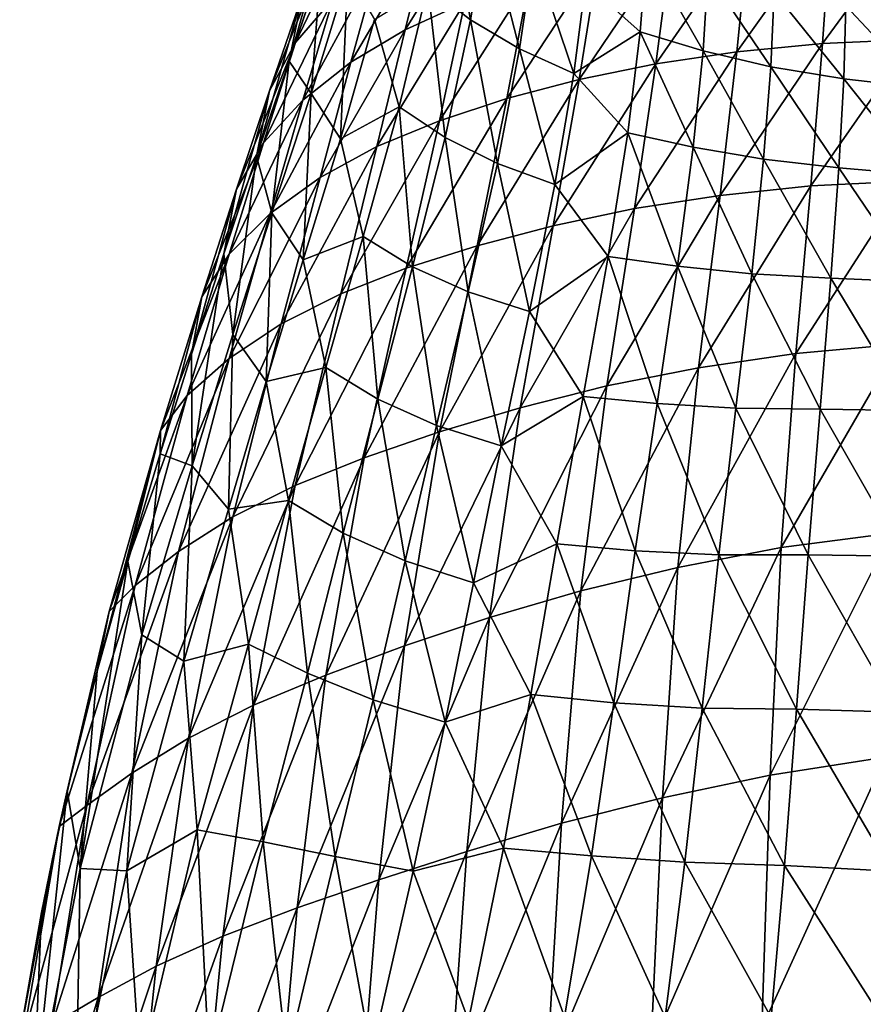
# Model space of a CAD drawing. Header units: millimetres. Extents: x -110 to 119, y -127 to 212.
# Tile 4 of 186: x -23 to -3, y -96 to -73. Entities that reach past the tile are written whole.
import ezdxf

# ---------------------------------------------------------------- set-up
doc = ezdxf.new("R2010")
doc.units = ezdxf.units.MM
doc.header["$LTSCALE"] = 26.699852
doc.layers.add('89', color=7, linetype='CONTINUOUS')
doc.layers.add('90', color=7, linetype='CONTINUOUS')

msp = doc.modelspace()

# ---------------------------------------------------------------- linework, layer by layer
at = {"layer": '89', "color": 7, "linetype": 'CONTINUOUS', "true_color": 0xa2afbf}
for points in [[(-15.777, -71.755, 61.188), (-16.508, -73.915, 66.246), (-15.463, -70.234, 62.025), (-15.777, -71.755, 61.188)], [(-15.463, -70.234, 62.025), (-16.508, -73.915, 66.246), (-16.204, -72.416, 67.276), (-15.463, -70.234, 62.025)], [(-15.634, -71.292, 68.373), (-16.357, -73.487, 73.217), (-14.814, -70.26, 69.07), (-15.634, -71.292, 68.373)], [(-16.357, -73.487, 73.217), (-15.492, -72.475, 73.988), (-14.814, -70.26, 69.07), (-16.357, -73.487, 73.217)], [(-13.253, -70.807, 74.973), (-13.84, -73.198, 79.748), (-11.946, -70.147, 75.321), (-13.253, -70.807, 74.973)], [(-11.946, -70.147, 75.321), (-13.84, -73.198, 79.748), (-12.471, -72.571, 80.189), (-11.946, -70.147, 75.321)], [(-5.946, -70.879, 81.083), (-6.23, -73.698, 86.261), (-4.07, -70.656, 81.163), (-5.946, -70.879, 81.083)], [(-4.07, -70.656, 81.163), (-6.23, -73.698, 86.261), (-4.266, -73.505, 86.432), (-4.07, -70.656, 81.163)], [(-4.07, -70.656, 81.163), (-4.266, -73.505, 86.432), (-2.09, -70.53, 81.23), (-4.07, -70.656, 81.163)], [(-2.09, -70.53, 81.23), (-4.266, -73.505, 86.432), (-2.192, -73.416, 86.586), (-2.09, -70.53, 81.23)], [(-14.442, -71.578, 74.539), (-15.087, -73.938, 79.219), (-13.253, -70.807, 74.973), (-14.442, -71.578, 74.539)], [(-13.253, -70.807, 74.973), (-15.087, -73.938, 79.219), (-13.84, -73.198, 79.748), (-13.253, -70.807, 74.973)], [(-7.724, -71.182, 80.955), (-8.091, -73.972, 86.039), (-5.946, -70.879, 81.083), (-7.724, -71.182, 80.955)], [(-5.946, -70.879, 81.083), (-8.091, -73.972, 86.039), (-6.23, -73.698, 86.261), (-5.946, -70.879, 81.083)], [(-16.204, -72.416, 67.276), (-16.953, -74.591, 72.032), (-15.634, -71.292, 68.373), (-16.204, -72.416, 67.276)], [(-15.634, -71.292, 68.373), (-16.953, -74.591, 72.032), (-16.357, -73.487, 73.217), (-15.634, -71.292, 68.373)], [(-9.407, -71.57, 80.785), (-9.853, -74.336, 85.771), (-7.724, -71.182, 80.955), (-9.407, -71.57, 80.785)], [(-7.724, -71.182, 80.955), (-9.853, -74.336, 85.771), (-8.091, -73.972, 86.039), (-7.724, -71.182, 80.955)], [(-15.087, -73.938, 79.219), (-14.442, -71.578, 74.539), (-16.188, -74.807, 78.57), (-15.087, -73.938, 79.219)], [(-16.188, -74.807, 78.57), (-14.442, -71.578, 74.539), (-15.492, -72.475, 73.988), (-16.188, -74.807, 78.57)], [(-10.991, -72.033, 80.534), (-11.51, -74.773, 85.416), (-9.407, -71.57, 80.785), (-10.991, -72.033, 80.534)], [(-9.407, -71.57, 80.785), (-11.51, -74.773, 85.416), (-9.853, -74.336, 85.771), (-9.407, -71.57, 80.785)], [(-12.471, -72.571, 80.189), (-13.058, -75.28, 84.958), (-10.991, -72.033, 80.534), (-12.471, -72.571, 80.189)], [(-10.991, -72.033, 80.534), (-13.058, -75.28, 84.958), (-11.51, -74.773, 85.416), (-10.991, -72.033, 80.534)], [(-16.508, -73.915, 66.246), (-17.254, -76.091, 70.869), (-16.204, -72.416, 67.276), (-16.508, -73.915, 66.246)], [(-16.204, -72.416, 67.276), (-17.254, -76.091, 70.869), (-16.953, -74.591, 72.032), (-16.204, -72.416, 67.276)], [(-16.357, -73.487, 73.217), (-17.094, -75.789, 77.691), (-15.492, -72.475, 73.988), (-16.357, -73.487, 73.217)], [(-17.094, -75.789, 77.691), (-16.188, -74.807, 78.57), (-15.492, -72.475, 73.988), (-17.094, -75.789, 77.691)], [(-13.84, -73.198, 79.748), (-14.49, -75.873, 84.398), (-12.471, -72.571, 80.189), (-13.84, -73.198, 79.748)], [(-12.471, -72.571, 80.189), (-14.49, -75.873, 84.398), (-13.058, -75.28, 84.958), (-12.471, -72.571, 80.189)], [(-15.087, -73.938, 79.219), (-15.793, -76.58, 83.744), (-13.84, -73.198, 79.748), (-15.087, -73.938, 79.219)], [(-13.84, -73.198, 79.748), (-15.793, -76.58, 83.744), (-14.49, -75.873, 84.398), (-13.84, -73.198, 79.748)], [(-4.266, -73.505, 86.432), (-4.532, -76.773, 91.773), (-2.192, -73.416, 86.586), (-4.266, -73.505, 86.432)], [(-2.192, -73.416, 86.586), (-4.532, -76.773, 91.773), (-2.332, -76.664, 91.934), (-2.192, -73.416, 86.586)], [(-16.953, -74.591, 72.032), (-17.71, -76.852, 76.386), (-16.357, -73.487, 73.217), (-16.953, -74.591, 72.032)], [(-16.357, -73.487, 73.217), (-17.71, -76.852, 76.386), (-17.094, -75.789, 77.691), (-16.357, -73.487, 73.217)], [(-6.23, -73.698, 86.261), (-6.613, -76.994, 91.578), (-4.266, -73.505, 86.432), (-6.23, -73.698, 86.261)], [(-4.266, -73.505, 86.432), (-6.613, -76.994, 91.578), (-4.532, -76.773, 91.773), (-4.266, -73.505, 86.432)], [(-8.091, -73.972, 86.039), (-8.582, -77.297, 91.312), (-6.23, -73.698, 86.261), (-8.091, -73.972, 86.039)], [(-6.23, -73.698, 86.261), (-8.582, -77.297, 91.312), (-6.613, -76.994, 91.578), (-6.23, -73.698, 86.261)], [(-15.793, -76.58, 83.744), (-15.087, -73.938, 79.219), (-16.943, -77.411, 82.963), (-15.793, -76.58, 83.744)], [(-16.943, -77.411, 82.963), (-15.087, -73.938, 79.219), (-16.188, -74.807, 78.57), (-16.943, -77.411, 82.963)], [(-9.853, -74.336, 85.771), (-10.444, -77.691, 90.985), (-8.091, -73.972, 86.039), (-9.853, -74.336, 85.771)], [(-8.091, -73.972, 86.039), (-10.444, -77.691, 90.985), (-8.582, -77.297, 91.312), (-8.091, -73.972, 86.039)], [(-11.51, -74.773, 85.416), (-12.192, -78.149, 90.55), (-9.853, -74.336, 85.771), (-11.51, -74.773, 85.416)], [(-9.853, -74.336, 85.771), (-12.192, -78.149, 90.55), (-10.444, -77.691, 90.985), (-9.853, -74.336, 85.771)], [(-17.254, -76.091, 70.869), (-18.004, -78.333, 75.063), (-16.953, -74.591, 72.032), (-17.254, -76.091, 70.869)], [(-16.953, -74.591, 72.032), (-18.004, -78.333, 75.063), (-17.71, -76.852, 76.386), (-16.953, -74.591, 72.032)], [(-13.058, -75.28, 84.958), (-13.82, -78.665, 89.992), (-11.51, -74.773, 85.416), (-13.058, -75.28, 84.958)], [(-11.51, -74.773, 85.416), (-13.82, -78.665, 89.992), (-12.192, -78.149, 90.55), (-11.51, -74.773, 85.416)], [(-17.094, -75.789, 77.691), (-17.882, -78.341, 81.935), (-16.188, -74.807, 78.57), (-17.094, -75.789, 77.691)], [(-17.882, -78.341, 81.935), (-16.943, -77.411, 82.963), (-16.188, -74.807, 78.57), (-17.882, -78.341, 81.935)], [(-14.49, -75.873, 84.398), (-15.322, -79.251, 89.31), (-13.058, -75.28, 84.958), (-14.49, -75.873, 84.398)], [(-13.058, -75.28, 84.958), (-15.322, -79.251, 89.31), (-13.82, -78.665, 89.992), (-13.058, -75.28, 84.958)], [(-17.71, -76.852, 76.386), (-18.506, -79.32, 80.457), (-17.094, -75.789, 77.691), (-17.71, -76.852, 76.386)], [(-17.094, -75.789, 77.691), (-18.506, -79.32, 80.457), (-17.882, -78.341, 81.935), (-17.094, -75.789, 77.691)], [(-15.793, -76.58, 83.744), (-16.685, -79.939, 88.519), (-14.49, -75.873, 84.398), (-15.793, -76.58, 83.744)], [(-14.49, -75.873, 84.398), (-16.685, -79.939, 88.519), (-15.322, -79.251, 89.31), (-14.49, -75.873, 84.398)], [(-16.685, -79.939, 88.519), (-15.793, -76.58, 83.744), (-17.882, -80.735, 87.581), (-16.685, -79.939, 88.519)], [(-17.882, -80.735, 87.581), (-15.793, -76.58, 83.744), (-16.943, -77.411, 82.963), (-17.882, -80.735, 87.581)], [(-6.613, -76.994, 91.578), (-7.111, -80.95, 97.012), (-4.532, -76.773, 91.773), (-6.613, -76.994, 91.578)], [(-4.532, -76.773, 91.773), (-7.111, -80.95, 97.012), (-4.881, -80.619, 97.185), (-4.532, -76.773, 91.773)], [(-4.532, -76.773, 91.773), (-4.881, -80.619, 97.185), (-2.332, -76.664, 91.934), (-4.532, -76.773, 91.773)], [(-2.332, -76.664, 91.934), (-4.881, -80.619, 97.185), (-2.516, -80.408, 97.288), (-2.332, -76.664, 91.934)], [(-18.004, -78.333, 75.063), (-18.749, -80.636, 78.772), (-17.71, -76.852, 76.386), (-18.004, -78.333, 75.063)], [(-17.71, -76.852, 76.386), (-18.749, -80.636, 78.772), (-18.506, -79.32, 80.457), (-17.71, -76.852, 76.386)], [(-8.582, -77.297, 91.312), (-9.216, -81.363, 96.735), (-6.613, -76.994, 91.578), (-8.582, -77.297, 91.312)], [(-6.613, -76.994, 91.578), (-9.216, -81.363, 96.735), (-7.111, -80.95, 97.012), (-6.613, -76.994, 91.578)], [(-17.882, -78.341, 81.935), (-18.845, -81.584, 86.36), (-16.943, -77.411, 82.963), (-17.882, -78.341, 81.935)], [(-18.845, -81.584, 86.36), (-17.882, -80.735, 87.581), (-16.943, -77.411, 82.963), (-18.845, -81.584, 86.36)], [(-10.444, -77.691, 90.985), (-11.2, -81.866, 96.367), (-8.582, -77.297, 91.312), (-10.444, -77.691, 90.985)], [(-8.582, -77.297, 91.312), (-11.2, -81.866, 96.367), (-9.216, -81.363, 96.735), (-8.582, -77.297, 91.312)], [(-12.192, -78.149, 90.55), (-13.058, -82.421, 95.86), (-10.444, -77.691, 90.985), (-12.192, -78.149, 90.55)], [(-10.444, -77.691, 90.985), (-13.058, -82.421, 95.86), (-11.2, -81.866, 96.367), (-10.444, -77.691, 90.985)], [(-13.82, -78.665, 89.992), (-14.782, -83.013, 95.203), (-12.192, -78.149, 90.55), (-13.82, -78.665, 89.992)], [(-12.192, -78.149, 90.55), (-14.782, -83.013, 95.203), (-13.058, -82.421, 95.86), (-12.192, -78.149, 90.55)], [(-18.506, -79.32, 80.457), (-19.453, -82.386, 84.623), (-17.882, -78.341, 81.935), (-18.506, -79.32, 80.457)], [(-17.882, -78.341, 81.935), (-19.453, -82.386, 84.623), (-18.845, -81.584, 86.36), (-17.882, -78.341, 81.935)], [(-15.322, -79.251, 89.31), (-16.365, -83.652, 94.399), (-13.82, -78.665, 89.992), (-15.322, -79.251, 89.31)], [(-13.82, -78.665, 89.992), (-16.365, -83.652, 94.399), (-14.782, -83.013, 95.203), (-13.82, -78.665, 89.992)], [(-16.685, -79.939, 88.519), (-17.796, -84.371, 93.464), (-15.322, -79.251, 89.31), (-16.685, -79.939, 88.519)], [(-15.322, -79.251, 89.31), (-17.796, -84.371, 93.464), (-16.365, -83.652, 94.399), (-15.322, -79.251, 89.31)], [(-18.749, -80.636, 78.772), (-19.464, -82.921, 81.907), (-18.506, -79.32, 80.457), (-18.749, -80.636, 78.772)], [(-18.506, -79.32, 80.457), (-19.464, -82.921, 81.907), (-19.453, -82.386, 84.623), (-18.506, -79.32, 80.457)], [(-17.796, -84.371, 93.464), (-16.685, -79.939, 88.519), (-19.045, -85.168, 92.364), (-17.796, -84.371, 93.464)], [(-19.045, -85.168, 92.364), (-16.685, -79.939, 88.519), (-17.882, -80.735, 87.581), (-19.045, -85.168, 92.364)], [(-4.881, -80.619, 97.185), (-5.214, -85.076, 102.237), (-2.516, -80.408, 97.288), (-4.881, -80.619, 97.185)], [(-2.516, -80.408, 97.288), (-5.214, -85.076, 102.237), (-2.693, -84.746, 102.317), (-2.516, -80.408, 97.288)], [(-7.111, -80.95, 97.012), (-7.582, -85.532, 102.041), (-4.881, -80.619, 97.185), (-7.111, -80.95, 97.012)], [(-4.881, -80.619, 97.185), (-7.582, -85.532, 102.041), (-5.214, -85.076, 102.237), (-4.881, -80.619, 97.185)], [(-18.845, -81.584, 86.36), (-20.039, -85.948, 90.958), (-17.882, -80.735, 87.581), (-18.845, -81.584, 86.36)], [(-20.039, -85.948, 90.958), (-19.045, -85.168, 92.364), (-17.882, -80.735, 87.581), (-20.039, -85.948, 90.958)], [(-9.216, -81.363, 96.735), (-9.81, -86.065, 101.703), (-7.111, -80.95, 97.012), (-9.216, -81.363, 96.735)], [(-7.111, -80.95, 97.012), (-9.81, -86.065, 101.703), (-7.582, -85.532, 102.041), (-7.111, -80.95, 97.012)], [(-11.2, -81.866, 96.367), (-11.904, -86.681, 101.237), (-9.216, -81.363, 96.735), (-11.2, -81.866, 96.367)], [(-9.216, -81.363, 96.735), (-11.904, -86.681, 101.237), (-9.81, -86.065, 101.703), (-9.216, -81.363, 96.735)], [(-19.453, -82.386, 84.623), (-20.636, -86.541, 89), (-18.845, -81.584, 86.36), (-19.453, -82.386, 84.623)], [(-18.845, -81.584, 86.36), (-20.636, -86.541, 89), (-20.039, -85.948, 90.958), (-18.845, -81.584, 86.36)], [(-13.058, -82.421, 95.86), (-13.857, -87.331, 100.608), (-11.2, -81.866, 96.367), (-13.058, -82.421, 95.86)], [(-11.2, -81.866, 96.367), (-13.857, -87.331, 100.608), (-11.904, -86.681, 101.237), (-11.2, -81.866, 96.367)], [(-20.205, -85.393, 84.766), (-20.912, -87.913, 87.195), (-19.453, -82.386, 84.623), (-20.205, -85.393, 84.766)], [(-19.453, -82.386, 84.623), (-20.912, -87.913, 87.195), (-20.636, -86.541, 89), (-19.453, -82.386, 84.623)], [(-19.464, -82.921, 81.907), (-20.205, -85.393, 84.766), (-19.453, -82.386, 84.623), (-19.464, -82.921, 81.907)], [(-14.782, -83.013, 95.203), (-15.666, -87.999, 99.809), (-13.058, -82.421, 95.86), (-14.782, -83.013, 95.203)], [(-13.058, -82.421, 95.86), (-15.666, -87.999, 99.809), (-13.857, -87.331, 100.608), (-13.058, -82.421, 95.86)], [(-16.365, -83.652, 94.399), (-17.323, -88.692, 98.848), (-14.782, -83.013, 95.203), (-16.365, -83.652, 94.399)], [(-14.782, -83.013, 95.203), (-17.323, -88.692, 98.848), (-15.666, -87.999, 99.809), (-14.782, -83.013, 95.203)], [(-17.796, -84.371, 93.464), (-18.815, -89.446, 97.742), (-16.365, -83.652, 94.399), (-17.796, -84.371, 93.464)], [(-16.365, -83.652, 94.399), (-18.815, -89.446, 97.742), (-17.323, -88.692, 98.848), (-16.365, -83.652, 94.399)], [(-18.815, -89.446, 97.742), (-17.796, -84.371, 93.464), (-20.114, -90.25, 96.462), (-18.815, -89.446, 97.742)], [(-20.114, -90.25, 96.462), (-17.796, -84.371, 93.464), (-19.045, -85.168, 92.364), (-20.114, -90.25, 96.462)], [(-5.214, -85.076, 102.237), (-5.465, -90.294, 106.394), (-2.693, -84.746, 102.317), (-5.214, -85.076, 102.237)], [(-2.693, -84.746, 102.317), (-5.465, -90.294, 106.394), (-2.827, -89.882, 106.518), (-2.693, -84.746, 102.317)], [(-20.039, -85.948, 90.958), (-21.149, -90.995, 94.891), (-19.045, -85.168, 92.364), (-20.039, -85.948, 90.958)], [(-21.149, -90.995, 94.891), (-20.114, -90.25, 96.462), (-19.045, -85.168, 92.364), (-21.149, -90.995, 94.891)], [(-7.582, -85.532, 102.041), (-7.936, -90.819, 106.115), (-5.214, -85.076, 102.237), (-7.582, -85.532, 102.041)], [(-5.214, -85.076, 102.237), (-7.936, -90.819, 106.115), (-5.465, -90.294, 106.394), (-5.214, -85.076, 102.237)], [(-9.81, -86.065, 101.703), (-10.255, -91.401, 105.666), (-7.582, -85.532, 102.041), (-9.81, -86.065, 101.703)], [(-7.582, -85.532, 102.041), (-10.255, -91.401, 105.666), (-7.936, -90.819, 106.115), (-7.582, -85.532, 102.041)], [(-20.636, -86.541, 89), (-21.785, -91.474, 92.821), (-20.039, -85.948, 90.958), (-20.636, -86.541, 89)], [(-20.039, -85.948, 90.958), (-21.785, -91.474, 92.821), (-21.149, -90.995, 94.891), (-20.039, -85.948, 90.958)], [(-11.904, -86.681, 101.237), (-12.428, -92.047, 105.063), (-9.81, -86.065, 101.703), (-11.904, -86.681, 101.237)], [(-9.81, -86.065, 101.703), (-12.428, -92.047, 105.063), (-10.255, -91.401, 105.666), (-9.81, -86.065, 101.703)], [(-20.636, -86.541, 89), (-21.596, -90.658, 89.384), (-21.785, -91.474, 92.821), (-20.636, -86.541, 89)], [(-20.912, -87.913, 87.195), (-21.596, -90.658, 89.384), (-20.636, -86.541, 89), (-20.912, -87.913, 87.195)], [(-13.857, -87.331, 100.608), (-14.45, -92.7, 104.282), (-11.904, -86.681, 101.237), (-13.857, -87.331, 100.608)], [(-11.904, -86.681, 101.237), (-14.45, -92.7, 104.282), (-12.428, -92.047, 105.063), (-11.904, -86.681, 101.237)], [(-15.666, -87.999, 99.809), (-16.318, -93.344, 103.322), (-13.857, -87.331, 100.608), (-15.666, -87.999, 99.809)], [(-13.857, -87.331, 100.608), (-16.318, -93.344, 103.322), (-14.45, -92.7, 104.282), (-13.857, -87.331, 100.608)], [(-17.323, -88.692, 98.848), (-18.025, -93.991, 102.193), (-15.666, -87.999, 99.809), (-17.323, -88.692, 98.848)], [(-15.666, -87.999, 99.809), (-18.025, -93.991, 102.193), (-16.318, -93.344, 103.322), (-15.666, -87.999, 99.809)], [(-18.815, -89.446, 97.742), (-19.557, -94.679, 100.91), (-17.323, -88.692, 98.848), (-18.815, -89.446, 97.742)], [(-17.323, -88.692, 98.848), (-19.557, -94.679, 100.91), (-18.025, -93.991, 102.193), (-17.323, -88.692, 98.848)], [(-19.557, -94.679, 100.91), (-18.815, -89.446, 97.742), (-20.886, -95.396, 99.447), (-19.557, -94.679, 100.91)], [(-20.886, -95.396, 99.447), (-18.815, -89.446, 97.742), (-20.114, -90.25, 96.462), (-20.886, -95.396, 99.447)], [(-5.465, -90.294, 106.394), (-5.658, -96.102, 109.467), (-2.827, -89.882, 106.518), (-5.465, -90.294, 106.394)], [(-2.827, -89.882, 106.518), (-5.658, -96.102, 109.467), (-2.932, -95.714, 109.684), (-2.827, -89.882, 106.518)], [(-21.149, -90.995, 94.891), (-21.947, -96.027, 97.716), (-20.114, -90.25, 96.462), (-21.149, -90.995, 94.891)], [(-21.947, -96.027, 97.716), (-20.886, -95.396, 99.447), (-20.114, -90.25, 96.462), (-21.947, -96.027, 97.716)], [(-7.936, -90.819, 106.115), (-8.206, -96.588, 109.074), (-5.465, -90.294, 106.394), (-7.936, -90.819, 106.115)], [(-5.465, -90.294, 106.394), (-8.206, -96.588, 109.074), (-5.658, -96.102, 109.467), (-5.465, -90.294, 106.394)], [(-21.596, -90.658, 89.384), (-22.191, -93.45, 91.233), (-21.785, -91.474, 92.821), (-21.596, -90.658, 89.384)], [(-10.255, -91.401, 105.666), (-10.593, -97.109, 108.498), (-7.936, -90.819, 106.115), (-10.255, -91.401, 105.666)], [(-7.936, -90.819, 106.115), (-10.593, -97.109, 108.498), (-8.206, -96.588, 109.074), (-7.936, -90.819, 106.115)], [(-21.785, -91.474, 92.821), (-22.618, -96.365, 95.553), (-21.149, -90.995, 94.891), (-21.785, -91.474, 92.821)], [(-21.149, -90.995, 94.891), (-22.618, -96.365, 95.553), (-21.947, -96.027, 97.716), (-21.149, -90.995, 94.891)], [(-22.191, -93.45, 91.233), (-22.688, -96.286, 92.773), (-21.785, -91.474, 92.821), (-22.191, -93.45, 91.233)], [(-21.785, -91.474, 92.821), (-22.688, -96.286, 92.773), (-22.618, -96.365, 95.553), (-21.785, -91.474, 92.821)], [(-12.428, -92.047, 105.063), (-12.823, -97.673, 107.756), (-10.255, -91.401, 105.666), (-12.428, -92.047, 105.063)], [(-10.255, -91.401, 105.666), (-12.823, -97.673, 107.756), (-10.593, -97.109, 108.498), (-10.255, -91.401, 105.666)], [(-14.45, -92.7, 104.282), (-14.893, -98.222, 106.834), (-12.428, -92.047, 105.063), (-14.45, -92.7, 104.282)], [(-12.428, -92.047, 105.063), (-14.893, -98.222, 106.834), (-12.823, -97.673, 107.756), (-12.428, -92.047, 105.063)], [(-16.318, -93.344, 103.322), (-16.801, -98.741, 105.735), (-14.45, -92.7, 104.282), (-16.318, -93.344, 103.322)], [(-14.45, -92.7, 104.282), (-16.801, -98.741, 105.735), (-14.893, -98.222, 106.834), (-14.45, -92.7, 104.282)], [(-18.025, -93.991, 102.193), (-18.54, -99.246, 104.468), (-16.318, -93.344, 103.322), (-18.025, -93.991, 102.193)], [(-16.318, -93.344, 103.322), (-18.54, -99.246, 104.468), (-16.801, -98.741, 105.735), (-16.318, -93.344, 103.322)], [(-19.557, -94.679, 100.91), (-20.093, -99.779, 103.04), (-18.025, -93.991, 102.193), (-19.557, -94.679, 100.91)], [(-18.025, -93.991, 102.193), (-20.093, -99.779, 103.04), (-18.54, -99.246, 104.468), (-18.025, -93.991, 102.193)], [(-20.093, -99.779, 103.04), (-19.557, -94.679, 100.91), (-21.435, -100.328, 101.432), (-20.093, -99.779, 103.04)], [(-21.435, -100.328, 101.432), (-19.557, -94.679, 100.91), (-20.886, -95.396, 99.447), (-21.435, -100.328, 101.432)], [(-21.947, -96.027, 97.716), (-22.504, -100.78, 99.576), (-20.886, -95.396, 99.447), (-21.947, -96.027, 97.716)], [(-22.504, -100.78, 99.576), (-21.435, -100.328, 101.432), (-20.886, -95.396, 99.447), (-22.504, -100.78, 99.576)]]:
    msp.add_3dface(points, dxfattribs=at)
at = {"layer": '90', "color": 7, "linetype": 'CONTINUOUS', "true_color": 0xa2afbf}
for points in [[(-12.9, -69.868, 42.517), (-12.342, -72.965, 47.967), (-13.324, -72.201, 49.129), (-12.9, -69.868, 42.517)], [(-11.971, -70.714, 41.606), (-12.342, -72.965, 47.967), (-12.9, -69.868, 42.517), (-11.971, -70.714, 41.606)], [(-11.971, -70.714, 41.606), (-11.219, -73.631, 46.942), (-12.342, -72.965, 47.967), (-11.971, -70.714, 41.606)], [(-10.901, -71.462, 40.811), (-11.219, -73.631, 46.942), (-11.971, -70.714, 41.606), (-10.901, -71.462, 40.811)], [(-10.901, -71.462, 40.811), (-9.973, -74.199, 46.008), (-11.219, -73.631, 46.942), (-10.901, -71.462, 40.811)], [(-9.705, -72.114, 40.092), (-9.973, -74.199, 46.008), (-10.901, -71.462, 40.811), (-9.705, -72.114, 40.092)], [(-9.705, -72.114, 40.092), (-8.304, -71.405, 35.285), (-8.447, -73.242, 41.147), (-9.705, -72.114, 40.092)], [(-8.304, -71.405, 35.285), (-7.008, -73.678, 40.475), (-8.447, -73.242, 41.147), (-8.304, -71.405, 35.285)], [(-6.899, -71.91, 34.75), (-7.008, -73.678, 40.475), (-8.304, -71.405, 35.285), (-6.899, -71.91, 34.75)], [(-16.508, -73.915, 66.246), (-15.777, -71.755, 61.188), (-16.003, -74.652, 62.804), (-16.508, -73.915, 66.246)], [(-15.777, -71.755, 61.188), (-15.159, -71.908, 56.303), (-16.003, -74.652, 62.804), (-15.777, -71.755, 61.188)], [(-15.159, -71.908, 56.303), (-15.327, -75.698, 61.026), (-16.003, -74.652, 62.804), (-15.159, -71.908, 56.303)], [(-14.544, -72.959, 54.684), (-15.327, -75.698, 61.026), (-15.159, -71.908, 56.303), (-14.544, -72.959, 54.684)], [(-6.899, -71.91, 34.75), (-5.454, -74.041, 39.936), (-7.008, -73.678, 40.475), (-6.899, -71.91, 34.75)], [(-5.376, -72.327, 34.308), (-5.454, -74.041, 39.936), (-6.899, -71.91, 34.75), (-5.376, -72.327, 34.308)], [(-13.324, -72.201, 49.129), (-13.978, -74.961, 55.945), (-14.544, -72.959, 54.684), (-13.324, -72.201, 49.129)], [(-13.324, -72.201, 49.129), (-12.922, -75.662, 54.565), (-13.978, -74.961, 55.945), (-13.324, -72.201, 49.129)], [(-12.342, -72.965, 47.967), (-12.922, -75.662, 54.565), (-13.324, -72.201, 49.129), (-12.342, -72.965, 47.967)], [(-9.973, -74.199, 46.008), (-9.705, -72.114, 40.092), (-8.447, -73.242, 41.147), (-9.973, -74.199, 46.008)], [(-5.376, -72.327, 34.308), (-3.778, -74.319, 39.514), (-5.454, -74.041, 39.936), (-5.376, -72.327, 34.308)], [(-3.728, -72.643, 33.95), (-3.778, -74.319, 39.514), (-5.376, -72.327, 34.308), (-3.728, -72.643, 33.95)], [(-3.728, -72.643, 33.95), (-1.964, -74.526, 39.308), (-3.778, -74.319, 39.514), (-3.728, -72.643, 33.95)], [(-1.939, -72.863, 33.752), (-1.964, -74.526, 39.308), (-3.728, -72.643, 33.95), (-1.939, -72.863, 33.752)], [(-14.544, -72.959, 54.684), (-13.978, -74.961, 55.945), (-15.327, -75.698, 61.026), (-14.544, -72.959, 54.684)], [(-12.342, -72.965, 47.967), (-11.727, -76.258, 53.327), (-12.922, -75.662, 54.565), (-12.342, -72.965, 47.967)], [(-11.219, -73.631, 46.942), (-11.727, -76.258, 53.327), (-12.342, -72.965, 47.967), (-11.219, -73.631, 46.942)], [(-9.973, -74.199, 46.008), (-8.447, -73.242, 41.147), (-8.732, -75.556, 47.403), (-9.973, -74.199, 46.008)], [(-8.447, -73.242, 41.147), (-7.231, -75.888, 46.495), (-8.732, -75.556, 47.403), (-8.447, -73.242, 41.147)], [(-7.008, -73.678, 40.475), (-7.231, -75.888, 46.495), (-8.447, -73.242, 41.147), (-7.008, -73.678, 40.475)], [(-11.219, -73.631, 46.942), (-10.406, -76.745, 52.178), (-11.727, -76.258, 53.327), (-11.219, -73.631, 46.942)], [(-9.973, -74.199, 46.008), (-10.406, -76.745, 52.178), (-11.219, -73.631, 46.942), (-9.973, -74.199, 46.008)], [(-7.008, -73.678, 40.475), (-5.62, -76.162, 45.753), (-7.231, -75.888, 46.495), (-7.008, -73.678, 40.475)], [(-5.454, -74.041, 39.936), (-5.62, -76.162, 45.753), (-7.008, -73.678, 40.475), (-5.454, -74.041, 39.936)], [(-17.254, -76.091, 70.869), (-16.508, -73.915, 66.246), (-16.901, -77.397, 68.552), (-17.254, -76.091, 70.869)], [(-16.508, -73.915, 66.246), (-16.003, -74.652, 62.804), (-16.901, -77.397, 68.552), (-16.508, -73.915, 66.246)], [(-5.454, -74.041, 39.936), (-3.889, -76.362, 45.157), (-5.62, -76.162, 45.753), (-5.454, -74.041, 39.936)], [(-3.778, -74.319, 39.514), (-3.889, -76.362, 45.157), (-5.454, -74.041, 39.936), (-3.778, -74.319, 39.514)], [(-10.406, -76.745, 52.178), (-9.973, -74.199, 46.008), (-8.732, -75.556, 47.403), (-10.406, -76.745, 52.178)], [(-3.778, -74.319, 39.514), (-2.022, -76.521, 44.829), (-3.889, -76.362, 45.157), (-3.778, -74.319, 39.514)], [(-1.964, -74.526, 39.308), (-2.022, -76.521, 44.829), (-3.778, -74.319, 39.514), (-1.964, -74.526, 39.308)], [(-16.003, -74.652, 62.804), (-16.182, -78.473, 66.657), (-16.901, -77.397, 68.552), (-16.003, -74.652, 62.804)], [(-15.327, -75.698, 61.026), (-16.182, -78.473, 66.657), (-16.003, -74.652, 62.804), (-15.327, -75.698, 61.026)], [(-13.978, -74.961, 55.945), (-14.804, -77.939, 62.289), (-15.327, -75.698, 61.026), (-13.978, -74.961, 55.945)], [(-13.978, -74.961, 55.945), (-13.673, -78.633, 60.78), (-14.804, -77.939, 62.289), (-13.978, -74.961, 55.945)], [(-12.922, -75.662, 54.565), (-13.673, -78.633, 60.78), (-13.978, -74.961, 55.945), (-12.922, -75.662, 54.565)], [(-12.922, -75.662, 54.565), (-12.397, -79.208, 59.412), (-13.673, -78.633, 60.78), (-12.922, -75.662, 54.565)], [(-11.727, -76.258, 53.327), (-12.397, -79.208, 59.412), (-12.922, -75.662, 54.565), (-11.727, -76.258, 53.327)], [(-10.406, -76.745, 52.178), (-8.732, -75.556, 47.403), (-9.183, -78.396, 53.808), (-10.406, -76.745, 52.178)], [(-8.732, -75.556, 47.403), (-7.591, -78.62, 52.678), (-9.183, -78.396, 53.808), (-8.732, -75.556, 47.403)], [(-7.231, -75.888, 46.495), (-7.591, -78.62, 52.678), (-8.732, -75.556, 47.403), (-7.231, -75.888, 46.495)], [(-15.327, -75.698, 61.026), (-14.804, -77.939, 62.289), (-16.182, -78.473, 66.657), (-15.327, -75.698, 61.026)], [(-7.231, -75.888, 46.495), (-5.891, -78.79, 51.726), (-7.591, -78.62, 52.678), (-7.231, -75.888, 46.495)], [(-5.62, -76.162, 45.753), (-5.891, -78.79, 51.726), (-7.231, -75.888, 46.495), (-5.62, -76.162, 45.753)], [(-18.004, -78.333, 75.063), (-17.254, -76.091, 70.869), (-17.795, -80.187, 73.571), (-18.004, -78.333, 75.063)], [(-17.254, -76.091, 70.869), (-16.901, -77.397, 68.552), (-17.795, -80.187, 73.571), (-17.254, -76.091, 70.869)], [(-11.727, -76.258, 53.327), (-10.989, -79.656, 58.126), (-12.397, -79.208, 59.412), (-11.727, -76.258, 53.327)], [(-10.406, -76.745, 52.178), (-10.989, -79.656, 58.126), (-11.727, -76.258, 53.327), (-10.406, -76.745, 52.178)], [(-5.62, -76.162, 45.753), (-4.074, -78.892, 50.93), (-5.891, -78.79, 51.726), (-5.62, -76.162, 45.753)], [(-3.889, -76.362, 45.157), (-4.074, -78.892, 50.93), (-5.62, -76.162, 45.753), (-3.889, -76.362, 45.157)], [(-3.889, -76.362, 45.157), (-2.119, -78.98, 50.447), (-4.074, -78.892, 50.93), (-3.889, -76.362, 45.157)], [(-2.022, -76.521, 44.829), (-2.119, -78.98, 50.447), (-3.889, -76.362, 45.157), (-2.022, -76.521, 44.829)], [(-10.989, -79.656, 58.126), (-10.406, -76.745, 52.178), (-9.183, -78.396, 53.808), (-10.989, -79.656, 58.126)], [(-16.901, -77.397, 68.552), (-17.03, -81.262, 71.531), (-17.795, -80.187, 73.571), (-16.901, -77.397, 68.552)], [(-16.182, -78.473, 66.657), (-17.03, -81.262, 71.531), (-16.901, -77.397, 68.552), (-16.182, -78.473, 66.657)], [(-14.804, -77.939, 62.289), (-15.664, -80.939, 67.768), (-16.182, -78.473, 66.657), (-14.804, -77.939, 62.289)], [(-14.804, -77.939, 62.289), (-14.471, -81.668, 66.181), (-15.664, -80.939, 67.768), (-14.804, -77.939, 62.289)], [(-13.673, -78.633, 60.78), (-14.471, -81.668, 66.181), (-14.804, -77.939, 62.289), (-13.673, -78.633, 60.78)], [(-18.749, -80.636, 78.772), (-18.004, -78.333, 75.063), (-18.731, -83.202, 78.067), (-18.749, -80.636, 78.772)], [(-18.004, -78.333, 75.063), (-17.795, -80.187, 73.571), (-18.731, -83.202, 78.067), (-18.004, -78.333, 75.063)], [(-10.989, -79.656, 58.126), (-9.183, -78.396, 53.808), (-9.759, -81.611, 59.784), (-10.989, -79.656, 58.126)], [(-9.183, -78.396, 53.808), (-8.06, -81.772, 58.538), (-9.759, -81.611, 59.784), (-9.183, -78.396, 53.808)], [(-7.591, -78.62, 52.678), (-8.06, -81.772, 58.538), (-9.183, -78.396, 53.808), (-7.591, -78.62, 52.678)], [(-16.182, -78.473, 66.657), (-15.664, -80.939, 67.768), (-17.03, -81.262, 71.531), (-16.182, -78.473, 66.657)], [(-7.591, -78.62, 52.678), (-6.252, -81.873, 57.466), (-8.06, -81.772, 58.538), (-7.591, -78.62, 52.678)], [(-5.891, -78.79, 51.726), (-6.252, -81.873, 57.466), (-7.591, -78.62, 52.678), (-5.891, -78.79, 51.726)], [(-13.673, -78.633, 60.78), (-13.124, -82.273, 64.747), (-14.471, -81.668, 66.181), (-13.673, -78.633, 60.78)], [(-12.397, -79.208, 59.412), (-13.124, -82.273, 64.747), (-13.673, -78.633, 60.78), (-12.397, -79.208, 59.412)], [(-5.891, -78.79, 51.726), (-4.322, -81.898, 56.549), (-6.252, -81.873, 57.466), (-5.891, -78.79, 51.726)], [(-4.074, -78.892, 50.93), (-4.322, -81.898, 56.549), (-5.891, -78.79, 51.726), (-4.074, -78.892, 50.93)], [(-4.074, -78.892, 50.93), (-2.25, -81.931, 55.967), (-4.322, -81.898, 56.549), (-4.074, -78.892, 50.93)], [(-2.119, -78.98, 50.447), (-2.25, -81.931, 55.967), (-4.074, -78.892, 50.93), (-2.119, -78.98, 50.447)], [(-12.397, -79.208, 59.412), (-11.637, -82.737, 63.403), (-13.124, -82.273, 64.747), (-12.397, -79.208, 59.412)], [(-10.989, -79.656, 58.126), (-11.637, -82.737, 63.403), (-12.397, -79.208, 59.412), (-10.989, -79.656, 58.126)], [(-11.637, -82.737, 63.403), (-10.989, -79.656, 58.126), (-9.759, -81.611, 59.784), (-11.637, -82.737, 63.403)], [(-17.795, -80.187, 73.571), (-17.899, -84.19, 75.806), (-18.731, -83.202, 78.067), (-17.795, -80.187, 73.571)], [(-17.03, -81.262, 71.531), (-17.899, -84.19, 75.806), (-17.795, -80.187, 73.571), (-17.03, -81.262, 71.531)], [(-19.464, -82.921, 81.907), (-18.749, -80.636, 78.772), (-18.731, -83.202, 78.067), (-19.464, -82.921, 81.907)], [(-15.664, -80.939, 67.768), (-16.52, -83.998, 72.446), (-17.03, -81.262, 71.531), (-15.664, -80.939, 67.768)], [(-15.664, -80.939, 67.768), (-15.262, -84.746, 70.764), (-16.52, -83.998, 72.446), (-15.664, -80.939, 67.768)], [(-14.471, -81.668, 66.181), (-15.262, -84.746, 70.764), (-15.664, -80.939, 67.768), (-14.471, -81.668, 66.181)], [(-17.03, -81.262, 71.531), (-16.52, -83.998, 72.446), (-17.899, -84.19, 75.806), (-17.03, -81.262, 71.531)], [(-14.471, -81.668, 66.181), (-13.843, -85.382, 69.266), (-15.262, -84.746, 70.764), (-14.471, -81.668, 66.181)], [(-13.124, -82.273, 64.747), (-13.843, -85.382, 69.266), (-14.471, -81.668, 66.181), (-13.124, -82.273, 64.747)], [(-11.637, -82.737, 63.403), (-9.759, -81.611, 59.784), (-10.362, -84.99, 64.937), (-11.637, -82.737, 63.403)], [(-9.759, -81.611, 59.784), (-8.562, -85.151, 63.671), (-10.362, -84.99, 64.937), (-9.759, -81.611, 59.784)], [(-8.06, -81.772, 58.538), (-8.562, -85.151, 63.671), (-9.759, -81.611, 59.784), (-8.06, -81.772, 58.538)], [(-8.06, -81.772, 58.538), (-6.644, -85.242, 62.58), (-8.562, -85.151, 63.671), (-8.06, -81.772, 58.538)], [(-6.252, -81.873, 57.466), (-6.644, -85.242, 62.58), (-8.06, -81.772, 58.538), (-6.252, -81.873, 57.466)], [(-6.252, -81.873, 57.466), (-4.596, -85.244, 61.644), (-6.644, -85.242, 62.58), (-6.252, -81.873, 57.466)], [(-4.322, -81.898, 56.549), (-4.596, -85.244, 61.644), (-6.252, -81.873, 57.466), (-4.322, -81.898, 56.549)], [(-4.322, -81.898, 56.549), (-2.395, -85.269, 61.051), (-4.596, -85.244, 61.644), (-4.322, -81.898, 56.549)], [(-2.25, -81.931, 55.967), (-2.395, -85.269, 61.051), (-4.322, -81.898, 56.549), (-2.25, -81.931, 55.967)], [(-13.124, -82.273, 64.747), (-12.277, -85.88, 67.882), (-13.843, -85.382, 69.266), (-13.124, -82.273, 64.747)], [(-11.637, -82.737, 63.403), (-12.277, -85.88, 67.882), (-13.124, -82.273, 64.747), (-11.637, -82.737, 63.403)], [(-12.277, -85.88, 67.882), (-11.637, -82.737, 63.403), (-10.362, -84.99, 64.937), (-12.277, -85.88, 67.882)], [(-20.205, -85.393, 84.766), (-19.464, -82.921, 81.907), (-19.888, -87.08, 82.629), (-20.205, -85.393, 84.766)], [(-19.464, -82.921, 81.907), (-18.731, -83.202, 78.067), (-19.888, -87.08, 82.629), (-19.464, -82.921, 81.907)], [(-18.731, -83.202, 78.067), (-18.919, -87.682, 79.928), (-19.888, -87.08, 82.629), (-18.731, -83.202, 78.067)], [(-17.899, -84.19, 75.806), (-18.919, -87.682, 79.928), (-18.731, -83.202, 78.067), (-17.899, -84.19, 75.806)], [(-16.52, -83.998, 72.446), (-17.435, -87.29, 76.563), (-17.899, -84.19, 75.806), (-16.52, -83.998, 72.446)], [(-16.52, -83.998, 72.446), (-16.086, -87.958, 74.7), (-17.435, -87.29, 76.563), (-16.52, -83.998, 72.446)], [(-15.262, -84.746, 70.764), (-16.086, -87.958, 74.7), (-16.52, -83.998, 72.446), (-15.262, -84.746, 70.764)], [(-17.899, -84.19, 75.806), (-17.435, -87.29, 76.563), (-18.919, -87.682, 79.928), (-17.899, -84.19, 75.806)], [(-15.262, -84.746, 70.764), (-14.58, -88.571, 73.09), (-16.086, -87.958, 74.7), (-15.262, -84.746, 70.764)], [(-13.843, -85.382, 69.266), (-14.58, -88.571, 73.09), (-15.262, -84.746, 70.764), (-13.843, -85.382, 69.266)], [(-12.277, -85.88, 67.882), (-10.362, -84.99, 64.937), (-10.959, -88.449, 69.232), (-12.277, -85.88, 67.882)], [(-10.362, -84.99, 64.937), (-9.056, -88.637, 67.978), (-10.959, -88.449, 69.232), (-10.362, -84.99, 64.937)], [(-8.562, -85.151, 63.671), (-9.056, -88.637, 67.978), (-10.362, -84.99, 64.937), (-8.562, -85.151, 63.671)], [(-8.562, -85.151, 63.671), (-7.03, -88.758, 66.913), (-9.056, -88.637, 67.978), (-8.562, -85.151, 63.671)], [(-6.644, -85.242, 62.58), (-7.03, -88.758, 66.913), (-8.562, -85.151, 63.671), (-6.644, -85.242, 62.58)], [(-20.912, -87.913, 87.195), (-20.205, -85.393, 84.766), (-21.297, -92.441, 87.132), (-20.912, -87.913, 87.195)], [(-20.205, -85.393, 84.766), (-19.888, -87.08, 82.629), (-21.297, -92.441, 87.132), (-20.205, -85.393, 84.766)], [(-13.843, -85.382, 69.266), (-12.926, -89.079, 71.647), (-14.58, -88.571, 73.09), (-13.843, -85.382, 69.266)], [(-12.277, -85.88, 67.882), (-12.926, -89.079, 71.647), (-13.843, -85.382, 69.266), (-12.277, -85.88, 67.882)], [(-6.644, -85.242, 62.58), (-4.866, -88.786, 66.018), (-7.03, -88.758, 66.913), (-6.644, -85.242, 62.58)], [(-4.596, -85.244, 61.644), (-4.866, -88.786, 66.018), (-6.644, -85.242, 62.58), (-4.596, -85.244, 61.644)], [(-4.596, -85.244, 61.644), (-2.539, -88.854, 65.474), (-4.866, -88.786, 66.018), (-4.596, -85.244, 61.644)], [(-2.395, -85.269, 61.051), (-2.539, -88.854, 65.474), (-4.596, -85.244, 61.644), (-2.395, -85.269, 61.051)], [(-12.926, -89.079, 71.647), (-12.277, -85.88, 67.882), (-10.959, -88.449, 69.232), (-12.926, -89.079, 71.647)], [(-19.888, -87.08, 82.629), (-20.227, -92.494, 84.154), (-21.297, -92.441, 87.132), (-19.888, -87.08, 82.629)], [(-18.919, -87.682, 79.928), (-20.227, -92.494, 84.154), (-19.888, -87.08, 82.629), (-18.919, -87.682, 79.928)], [(-17.435, -87.29, 76.563), (-18.613, -91.554, 80.721), (-18.919, -87.682, 79.928), (-17.435, -87.29, 76.563)], [(-17.435, -87.29, 76.563), (-17.104, -91.827, 78.497), (-18.613, -91.554, 80.721), (-17.435, -87.29, 76.563)], [(-16.086, -87.958, 74.7), (-17.104, -91.827, 78.497), (-17.435, -87.29, 76.563), (-16.086, -87.958, 74.7)], [(-18.919, -87.682, 79.928), (-18.613, -91.554, 80.721), (-20.227, -92.494, 84.154), (-18.919, -87.682, 79.928)], [(-21.596, -90.658, 89.384), (-20.912, -87.913, 87.195), (-21.297, -92.441, 87.132), (-21.596, -90.658, 89.384)], [(-16.086, -87.958, 74.7), (-15.452, -92.167, 76.6), (-17.104, -91.827, 78.497), (-16.086, -87.958, 74.7)], [(-14.58, -88.571, 73.09), (-15.452, -92.167, 76.6), (-16.086, -87.958, 74.7), (-14.58, -88.571, 73.09)], [(-12.926, -89.079, 71.647), (-10.959, -88.449, 69.232), (-11.588, -91.97, 72.788), (-12.926, -89.079, 71.647)], [(-10.959, -88.449, 69.232), (-9.566, -92.148, 71.509), (-11.588, -91.97, 72.788), (-10.959, -88.449, 69.232)], [(-9.056, -88.637, 67.978), (-9.566, -92.148, 71.509), (-10.959, -88.449, 69.232), (-9.056, -88.637, 67.978)], [(-14.58, -88.571, 73.09), (-13.662, -92.497, 74.952), (-15.452, -92.167, 76.6), (-14.58, -88.571, 73.09)], [(-12.926, -89.079, 71.647), (-13.662, -92.497, 74.952), (-14.58, -88.571, 73.09), (-12.926, -89.079, 71.647)], [(-9.056, -88.637, 67.978), (-7.422, -92.295, 70.461), (-9.566, -92.148, 71.509), (-9.056, -88.637, 67.978)], [(-7.03, -88.758, 66.913), (-7.422, -92.295, 70.461), (-9.056, -88.637, 67.978), (-7.03, -88.758, 66.913)], [(-7.03, -88.758, 66.913), (-5.137, -92.366, 69.612), (-7.422, -92.295, 70.461), (-7.03, -88.758, 66.913)], [(-4.866, -88.786, 66.018), (-5.137, -92.366, 69.612), (-7.03, -88.758, 66.913), (-4.866, -88.786, 66.018)], [(-4.866, -88.786, 66.018), (-2.682, -92.499, 69.121), (-5.137, -92.366, 69.612), (-4.866, -88.786, 66.018)], [(-2.539, -88.854, 65.474), (-2.682, -92.499, 69.121), (-4.866, -88.786, 66.018), (-2.539, -88.854, 65.474)], [(-13.662, -92.497, 74.952), (-12.926, -89.079, 71.647), (-11.588, -91.97, 72.788), (-13.662, -92.497, 74.952)], [(-22.191, -93.45, 91.233), (-21.596, -90.658, 89.384), (-22.389, -98.122, 90.315), (-22.191, -93.45, 91.233)], [(-21.596, -90.658, 89.384), (-21.297, -92.441, 87.132), (-22.389, -98.122, 90.315), (-21.596, -90.658, 89.384)], [(-18.613, -91.554, 80.721), (-19.924, -97.057, 84.438), (-20.227, -92.494, 84.154), (-18.613, -91.554, 80.721)], [(-18.613, -91.554, 80.721), (-18.339, -96.888, 82.089), (-19.924, -97.057, 84.438), (-18.613, -91.554, 80.721)], [(-17.104, -91.827, 78.497), (-18.339, -96.888, 82.089), (-18.613, -91.554, 80.721), (-17.104, -91.827, 78.497)], [(-17.104, -91.827, 78.497), (-16.561, -96.778, 80), (-18.339, -96.888, 82.089), (-17.104, -91.827, 78.497)], [(-15.452, -92.167, 76.6), (-16.561, -96.778, 80), (-17.104, -91.827, 78.497), (-15.452, -92.167, 76.6)], [(-15.452, -92.167, 76.6), (-14.615, -96.682, 78.127), (-16.561, -96.778, 80), (-15.452, -92.167, 76.6)], [(-13.662, -92.497, 74.952), (-14.615, -96.682, 78.127), (-15.452, -92.167, 76.6), (-13.662, -92.497, 74.952)], [(-13.662, -92.497, 74.952), (-11.588, -91.97, 72.788), (-12.388, -95.93, 76), (-13.662, -92.497, 74.952)], [(-11.588, -91.97, 72.788), (-10.186, -95.846, 74.536), (-12.388, -95.93, 76), (-11.588, -91.97, 72.788)], [(-9.566, -92.148, 71.509), (-10.186, -95.846, 74.536), (-11.588, -91.97, 72.788), (-9.566, -92.148, 71.509)], [(-9.566, -92.148, 71.509), (-7.88, -95.849, 73.377), (-10.186, -95.846, 74.536), (-9.566, -92.148, 71.509)], [(-7.422, -92.295, 70.461), (-7.88, -95.849, 73.377), (-9.566, -92.148, 71.509), (-7.422, -92.295, 70.461)], [(-7.422, -92.295, 70.461), (-5.442, -95.857, 72.482), (-7.88, -95.849, 73.377), (-7.422, -92.295, 70.461)], [(-5.137, -92.366, 69.612), (-5.442, -95.857, 72.482), (-7.422, -92.295, 70.461), (-5.137, -92.366, 69.612)], [(-5.137, -92.366, 69.612), (-2.839, -95.982, 71.972), (-5.442, -95.857, 72.482), (-5.137, -92.366, 69.612)], [(-2.682, -92.499, 69.121), (-2.839, -95.982, 71.972), (-5.137, -92.366, 69.612), (-2.682, -92.499, 69.121)], [(-21.297, -92.441, 87.132), (-21.39, -97.979, 87.409), (-22.389, -98.122, 90.315), (-21.297, -92.441, 87.132)], [(-20.227, -92.494, 84.154), (-21.39, -97.979, 87.409), (-21.297, -92.441, 87.132), (-20.227, -92.494, 84.154)], [(-20.227, -92.494, 84.154), (-19.924, -97.057, 84.438), (-21.39, -97.979, 87.409), (-20.227, -92.494, 84.154)], [(-14.615, -96.682, 78.127), (-13.662, -92.497, 74.952), (-12.388, -95.93, 76), (-14.615, -96.682, 78.127)], [(-22.688, -96.286, 92.773), (-22.191, -93.45, 91.233), (-22.389, -98.122, 90.315), (-22.688, -96.286, 92.773)]]:
    msp.add_3dface(points, dxfattribs=at)

doc.saveas('drawing.dxf')
